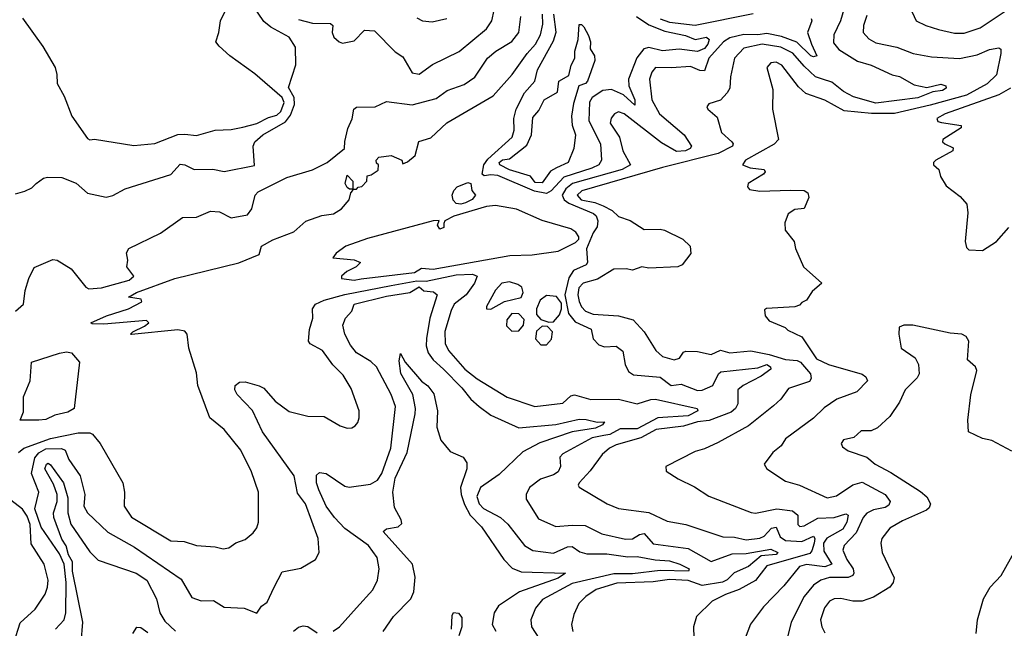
# Model space of a CAD drawing. Extents: x 1246230 to 1426786, y 660032 to 763141.
# Tile 191 of 256: x 1305973 to 1310218, y 720598 to 723221. Entities that reach past the tile are written whole.
import ezdxf

# ---------------------------------------------------------------- set-up
doc = ezdxf.new("R2010")
doc.units = 0

msp = doc.modelspace()

# ---------------------------------------------------------------- linework, layer by layer
at = {"layer": '0CON10XD'}
for points in [[(1305955, 722470), (1305995, 722481.2), (1306025, 722495.6), (1306044.4, 722515), (1306075, 722537.1), (1306092.3, 722542.3), (1306155, 722540), (1306216.2, 722516.2), (1306265, 722472.5), (1306345, 722455.6), (1306375, 722462.9), (1306427.8, 722492.2), (1306625, 722553.1), (1306665, 722597.5), (1306685, 722595.7), (1306725, 722575.6), (1306805, 722576.2), (1306855, 722566.7), (1306985, 722592.5), (1306978.8, 722675), (1306986, 722695), (1307020.6, 722725), (1307119.4, 722780.6), (1307140.6, 722809.4), (1307157.4, 722855), (1307155.6, 722885.6), (1307131.8, 722928.2), (1307163.5, 723026.5), (1307162.1, 723102.1), (1307135, 723145.8), (1307055, 723188.9), (1307025, 723212.4), (1306936.6, 723345)], [(1307175, 723221.2), (1307235, 723206.2), (1307313.6, 723203.6), (1307322.5, 723195), (1307320, 723165), (1307327.5, 723145), (1307350, 723125), (1307365, 723120), (1307415, 723130), (1307460, 723175), (1307502.3, 723172.3), (1307592.1, 723082.1), (1307625, 723060.8), (1307665, 722991.2), (1307695, 722986), (1307752.7, 723027.3), (1307867.1, 723082.9), (1307985, 723181.8), (1308008.5, 723215), (1308018.1, 723261.9)], [(1309529.2, 723275), (1309511.5, 723215), (1309484, 723155), (1309481.3, 723121.3), (1309505, 723091.7), (1309585, 723042.5), (1309644.4, 723024.4), (1309735, 722983.6), (1309766.5, 722976.5), (1309830.1, 722940.1), (1309885, 722928.4), (1309945, 722942.7), (1309966.2, 722935), (1309968.2, 722925), (1309951.4, 722915), (1309910.9, 722909.1), (1309845, 722884.4), (1309665, 722860.5), (1309568.5, 722888.5), (1309525, 722910.6), (1309475, 722951.1), (1309435, 722964.8), (1309404.9, 722974.9), (1309355, 723021), (1309306.9, 723076.9), (1309255, 723102.4), (1309175, 723115.1), (1309095, 723098.5), (1309054.7, 723055), (1309037.2, 722975), (1309035.5, 722925), (1309023.5, 722905), (1308995, 722874.4), (1308945, 722858.6), (1308935.8, 722845), (1308940, 722835), (1308980.2, 722800.2), (1308999.4, 722735), (1309043.5, 722695), (1309049.5, 722685), (1309046.5, 722675), (1308985, 722643.4), (1308745, 722583.3), (1308396.4, 722483.6), (1308376.2, 722465), (1308394.1, 722445), (1308452.7, 722432.7), (1308488.3, 722418.3), (1308528, 722398), (1308555, 722372.5), (1308605, 722354.9), (1308665, 722317), (1308735, 722318.2), (1308753.3, 722313.3), (1308832.5, 722275), (1308863.3, 722245), (1308866.7, 722213.3), (1308828.8, 722165), (1308810, 722155), (1308685, 722150), (1308655, 722156), (1308615, 722141.2), (1308587.4, 722147.4), (1308535, 722146.3), (1308465, 722102.6), (1308402.8, 722085), (1308384, 722065), (1308379.6, 722035), (1308385, 722006.9), (1308395, 721983.3), (1308412.8, 721965), (1308445, 721951.7), (1308555, 721945.1), (1308617.5, 721927.5), (1308665.9, 721875.9), (1308715.8, 721795.8), (1308745, 721769.9), (1308795, 721755.2), (1308818.2, 721761.8), (1308835, 721787.3), (1308845, 721792.1), (1308895, 721791.5), (1308955, 721778.5), (1308995, 721796.1), (1309035, 721785.2), (1309125, 721793.1), (1309205, 721777.9), (1309275, 721756.4), (1309325, 721752.7), (1309339.6, 721745), (1309383.4, 721695), (1309385.8, 721675), (1309378.2, 721661.8), (1309288.2, 721631.8), (1309254.3, 721585.7), (1309223.6, 721556.4), (1309115, 721470.3), (1308985, 721399.2), (1308925, 721370.8), (1308885, 721360.4), (1308758.8, 721295), (1308760, 721275), (1308811.7, 721241.7), (1308883, 721207), (1308945, 721167.9), (1309126.6, 721096.6), (1309146, 721094), (1309237.1, 721112.9), (1309305, 721104.1), (1309328.8, 721085), (1309328.2, 721045), (1309336.7, 721036.7), (1309355, 721040.2), (1309415, 721073.3), (1309485.1, 721074.9), (1309535, 721091.5), (1309545, 721086.2), (1309539.8, 721055), (1309522.4, 721025), (1309452.9, 720987.1), (1309439.2, 720965), (1309440.8, 720930.8), (1309475.2, 720874.8), (1309445, 720863.5), (1309365, 720873.4), (1309335.2, 720864.8), (1309268.2, 720781.8), (1309179.6, 720690.4), (1309123.7, 720616.3), (1309100.9, 720555)], [(1309810.7, 723275), (1309838, 723215), (1309880, 723195), (1309935, 723178.8), (1310003, 723163), (1310045, 723162.4), (1310115, 723186), (1310235, 723265.5)], [(1305954.7, 721965), (1305988.8, 721995), (1305996.4, 722053.6), (1306011.8, 722105), (1306035, 722152.5), (1306115, 722186.7), (1306133.9, 722183.9), (1306195, 722147.1), (1306257.9, 722067.9), (1306271.2, 722061.2), (1306325.7, 722065.7), (1306445, 722098.3), (1306465.6, 722115), (1306434.3, 722155), (1306438.5, 722185), (1306433.6, 722216.4), (1306443.5, 722235), (1306579.3, 722300.7), (1306675, 722367.7), (1306735, 722369.5), (1306795.6, 722395.6), (1306835, 722392), (1306885, 722366.5), (1306955, 722380.4), (1306973.7, 722405), (1306988.6, 722465), (1307000.8, 722479.2), (1307125, 722540.1), (1307235, 722573.5), (1307299, 722605), (1307374, 722665), (1307374.2, 722695.8), (1307387.8, 722752.2), (1307406.8, 722793.2), (1307414.2, 722835), (1307425, 722844.2), (1307505, 722844.7), (1307555, 722867.9), (1307665, 722853.5), (1307769, 722881), (1307816.5, 722915), (1307889, 722941), (1307935, 722972.4), (1307990.5, 723055), (1308025.4, 723085), (1308095, 723127.3), (1308124.8, 723165), (1308134.1, 723235)], [(1305967.3, 721355), (1305990, 721375), (1306105, 721416.1), (1306225, 721440.9), (1306275, 721440.3), (1306286.5, 721435), (1306320, 721395), (1306416.9, 721225), (1306424.5, 721185), (1306423.8, 721125), (1306455, 721077.5), (1306625, 720975.4), (1306682.4, 720972.4), (1306735, 720955.6), (1306815, 720949.5), (1306850.5, 720940.5), (1306875, 720944.4), (1306905, 720965.8), (1306945, 720980.8), (1306979.8, 721010.2), (1306995, 721031.2), (1307003.1, 721055), (1307002.7, 721185), (1306971.9, 721271.9), (1306925.9, 721365.9), (1306854.6, 721454.6), (1306793.1, 721505), (1306741.5, 721645), (1306735, 721698.8), (1306702.5, 721805), (1306694.5, 721865), (1306685, 721878.9), (1306655, 721884.1), (1306454.2, 721864.2), (1306450, 721865), (1306460, 721875), (1306510.7, 721899.3), (1306530, 721915), (1306520, 721925), (1306335, 721909.2), (1306285, 721910), (1306280, 721915), (1306347.5, 721945), (1306442.5, 721975), (1306500, 722005), (1306496.4, 722016.4), (1306442.5, 722025), (1306476.7, 722045), (1306642, 722105), (1306917.8, 722172.2), (1307005, 722208.8), (1307015.8, 722245), (1307065, 722272.5), (1307155, 722306.2), (1307207, 722353), (1307275, 722376.9), (1307325.3, 722384.7), (1307360, 722405), (1307393.3, 722445), (1307400, 722475), (1307410, 722485), (1307410, 722490), (1307395, 722490), (1307385, 722497.5), (1307376.7, 722515), (1307385, 722550), (1307410, 722525), (1307410, 722490), (1307425, 722490), (1307431.7, 722498.3), (1307448.3, 722501.7), (1307470, 722525), (1307471.7, 722548.3), (1307488.3, 722551.7), (1307518.3, 722571.7), (1307520, 722595), (1307511.7, 722601.7), (1307510, 722615), (1307521.7, 722628.3), (1307575, 722636), (1307620, 722615), (1307625, 722600), (1307645, 722607.5), (1307677.5, 722635), (1307693.6, 722696.4), (1307745, 722711.5), (1307815, 722776.8), (1308015, 722893.1), (1308096, 722984), (1308160.5, 723075), (1308196.9, 723115), (1308218.5, 723155), (1308228.9, 723201.1), (1308227.6, 723245)], [(1305985, 723226.7), (1306072.7, 723105), (1306125.4, 723015), (1306133.6, 722985), (1306134.2, 722945), (1306165, 722891.2), (1306197.3, 722805), (1306265, 722708.8), (1306275, 722702.9), (1306295, 722705.7), (1306465, 722679.2), (1306555, 722686.9), (1306654.8, 722725.2), (1306685, 722728), (1306735, 722721.4), (1306815, 722744.3), (1306885, 722747.3), (1306935, 722756.9), (1306996, 722774), (1307045, 722799.5), (1307081.5, 722808.5), (1307099.4, 722825), (1307113.7, 722863.7), (1307105.1, 722885), (1306987.2, 722987.2), (1306878.5, 723065), (1306833, 723107), (1306818.9, 723125), (1306832, 723165), (1306838, 723215), (1306857.8, 723255)], [(1307685, 723228.1), (1307710, 723215), (1307751.2, 723211.2), (1307815, 723225.3)], [(1308245, 722471.6), (1308192.3, 722482.3), (1308035, 722549.6), (1308005, 722552.7), (1307975, 722547.7), (1307967.4, 722555), (1307974.5, 722595), (1307990.7, 722619.3), (1308095.7, 722715), (1308105.6, 722745), (1308103.6, 722795), (1308113.8, 722835), (1308149.1, 722905), (1308193.8, 722955), (1308205.8, 723005), (1308275, 723129.1), (1308286.4, 723166.4), (1308275.7, 723245)], [(1308632.4, 723235), (1308685, 723198.7), (1308755, 723170.9), (1308843.2, 723153.2), (1308885, 723134.7), (1308935, 723145.3), (1308945.8, 723135), (1308939.8, 723115), (1308925, 723096.4), (1308895, 723083.6), (1308816.6, 723093.4), (1308745, 723086.7), (1308685, 723101), (1308663.5, 723095), (1308633.4, 723056.6), (1308598.5, 722965), (1308599.5, 722935), (1308624.8, 722875), (1308625, 722852.3), (1308576.2, 722896.2), (1308525, 722919.7), (1308487.1, 722915), (1308440.8, 722885), (1308430.4, 722865), (1308427.6, 722785), (1308477.3, 722685), (1308481.1, 722615), (1308470.3, 722595), (1308439.2, 722580.8), (1308318.6, 722541.4), (1308265, 722483.3), (1308245, 722471.6)], [(1309385, 723225.7), (1309388.6, 723215), (1309369.2, 723165), (1309386.5, 723115), (1309410, 723065), (1309395, 723061.2), (1309384.7, 723065), (1309324.4, 723124.4), (1309258.3, 723148.3), (1309195, 723160.6), (1309155, 723154.9), (1309095, 723156.6), (1309035, 723141.8), (1309008.3, 723125), (1308944.8, 723055), (1308925, 723000.9), (1308905, 723001), (1308865, 723019.5), (1308782.8, 723012.8), (1308714.6, 723015), (1308698.6, 722995), (1308688.6, 722965), (1308698.5, 722875), (1308731.1, 722815), (1308838, 722725), (1308870, 722675), (1308864.3, 722665), (1308844.2, 722655), (1308805, 722652.4), (1308740.1, 722690.1), (1308579.4, 722815)], [(1308735, 723224.6), (1308775, 723210.4), (1308885, 723197.7), (1309135, 723246.8)], [(1309625, 723238.6), (1309610.9, 723195), (1309610.5, 723165), (1309635, 723138.2), (1309665, 723121.1), (1309755, 723101.6), (1309825, 723075.3), (1309905, 723061.1), (1310025, 723053.6), (1310101.1, 723068.9), (1310155, 723092.5), (1310195, 723099.2), (1310202.9, 723092.9), (1310203.8, 723075), (1310185, 722983.1), (1310145, 722944.4), (1310055, 722895.4), (1309898.1, 722851.9), (1309745.7, 722815.7), (1309646.1, 722816.1), (1309528, 722828), (1309445, 722874.1), (1309362.4, 722902.4), (1309331.4, 722931.4), (1309259.4, 723025), (1309235, 723038.2), (1309211.2, 723035), (1309194.4, 723014.4), (1309219.8, 722919.8), (1309219.5, 722835), (1309244.4, 722705), (1309225.8, 722684.2), (1309102, 722615), (1309090, 722595), (1309122.1, 722582.1), (1309182.5, 722575), (1309186.7, 722565), (1309180, 722555), (1309113.8, 722515), (1309110.7, 722500.7), (1309119.3, 722489.3), (1309165, 722481.1), (1309295, 722485.4), (1309355, 722484.4), (1309370.8, 722475), (1309375.6, 722455), (1309355, 722407.5), (1309315, 722403.3), (1309286.4, 722383.6), (1309272.5, 722345), (1309273, 722313), (1309312.5, 722265), (1309317.5, 722235), (1309352.5, 722155), (1309431.2, 722085), (1309390.5, 722049.5), (1309365, 722012.5), (1309345, 722002.5), (1309335, 721990), (1309315, 721983.3), (1309193.6, 721976.4), (1309185, 721970), (1309188, 721945), (1309205, 721922.5), (1309273.6, 721893.6), (1309285, 721882.5), (1309345, 721853.8), (1309409.1, 721759.1), (1309460, 721735), (1309605, 721692.8), (1309622, 721682), (1309628, 721665), (1309582.8, 721617.2), (1309496.9, 721585), (1309441.8, 721548.2), (1309396.2, 721503.8), (1309275.3, 721414.7), (1309255.6, 721385)], [(1308225, 722518), (1308195, 722519.6), (1308175, 722546.9), (1308085, 722574.3), (1308043.2, 722595), (1308040.5, 722605), (1308055, 722616.1), (1308085, 722620.9), (1308159.7, 722680.3), (1308180, 722725), (1308185, 722799.5), (1308210.7, 722829.3), (1308235, 722875.8), (1308291.7, 722908.3), (1308297.7, 722955), (1308340.3, 722979.7), (1308350.8, 723025), (1308366.2, 723055), (1308367.1, 723085), (1308380.9, 723135), (1308385, 723200), (1308395, 723200), (1308405, 723190), (1308425, 723152.5), (1308434, 723125), (1308433.3, 723095), (1308451.2, 723065), (1308452.9, 723045), (1308421.2, 722955), (1308412.5, 722945), (1308384.2, 722935.8), (1308360.9, 722859.1), (1308352.5, 722805), (1308355.7, 722765.7), (1308368.8, 722725), (1308362.5, 722665), (1308337.5, 722605), (1308287.2, 722582.8), (1308262, 722568), (1308225, 722518)], [(1310244.5, 722925.5), (1310195, 722896.8), (1309964, 722815), (1309927.5, 722795), (1309932.5, 722782.5), (1309947.7, 722777.7), (1310032.5, 722765), (1310032.5, 722755), (1309953.3, 722705), (1309952.5, 722695), (1309962.5, 722685), (1309998, 722668), (1309996.2, 722655), (1309923.8, 722615), (1309913.8, 722605), (1309913.3, 722595), (1309936.7, 722575), (1309942.9, 722545), (1309967.3, 722505), (1310028.4, 722458.4), (1310057.3, 722425), (1310061.8, 722388.2), (1310050, 722265), (1310055, 722238.8), (1310065, 722229.2), (1310125, 722226), (1310185.4, 722264.6), (1310238.6, 722325)], [(1308579.4, 722815), (1308555, 722822.9), (1308537.1, 722815), (1308523.3, 722796.7), (1308519.6, 722775), (1308559.2, 722715), (1308573.3, 722655), (1308606.8, 722595), (1308570.8, 722575), (1308356.7, 722515), (1308328, 722492), (1308312.3, 722465), (1308320.7, 722445), (1308340.1, 722430.1), (1308447.3, 722385), (1308458.2, 722375), (1308465.5, 722354.5), (1308462.5, 722327.5), (1308445, 722302.5), (1308417.3, 722232.7), (1308421.2, 722175), (1308415, 722164.4), (1308360.4, 722139.6), (1308341.2, 722108.8), (1308323.9, 722035), (1308338.8, 721955), (1308368.5, 721918.5), (1308437.7, 721887.7), (1308446.1, 721845), (1308470, 721820), (1308495, 721811.2), (1308545, 721813.3), (1308573, 721793), (1308583.8, 721735), (1308598.2, 721705), (1308620.1, 721690.1), (1308735, 721680.8), (1308782.5, 721645), (1308825, 721650.8), (1308895, 721622.5), (1308915, 721623.8), (1308962, 721645), (1308986.7, 721695), (1308996.8, 721703.2), (1309155, 721720), (1309195, 721734.8), (1309210, 721725), (1309212.4, 721715), (1309170.5, 721685), (1309092.9, 721645), (1309070, 721625), (1309070, 721565), (1309059.6, 721545), (1309040.8, 721529.2), (1308945.8, 721494.2), (1308895, 721487.9), (1308835, 721468.6), (1308717.1, 721455), (1308651.1, 721418.9), (1308545, 721388.4), (1308516.2, 721373.8), (1308485, 721346.4), (1308433, 721277), (1308385.8, 721225), (1308381.2, 721215), (1308385.9, 721205.9), (1308506, 721135), (1308555, 721114.7), (1308685, 721097.8), (1308765, 721060), (1308845, 721045.3), (1309005, 720992.5), (1309055, 720990.9), (1309105, 720980), (1309165, 720986.8), (1309182.6, 720995), (1309215, 721030), (1309234.5, 721034.5), (1309252, 720992), (1309275, 720976.6), (1309345, 720972.5), (1309396.4, 720995), (1309402, 720985), (1309399.2, 720965), (1309388.6, 720931.4), (1309379.3, 720920.7), (1309195, 720867.2), (1309145, 720803.8), (1309075.7, 720765), (1309015.7, 720744.3), (1308959.2, 720715), (1308891.5, 720648.5), (1308878.6, 720605), (1308883.2, 720463.2)], [(1307875, 722426.1), (1307855, 722428.7), (1307842.3, 722442.3), (1307836.9, 722465), (1307844.6, 722485), (1307859.7, 722500.3), (1307905, 722519.6), (1307917.7, 722515), (1307922.3, 722485), (1307938.3, 722465), (1307924.2, 722445.8), (1307895, 722431.8), (1307875, 722426.1)], [(1307415, 722098.9), (1307445, 722104.1), (1307675, 722131.8), (1307705, 722149.3), (1307755.9, 722145.9), (1308086, 722205), (1308182.3, 722207.7), (1308295, 722223.2), (1308368.9, 722261.1), (1308384.3, 722275), (1308384.5, 722285), (1308370.9, 722305), (1308349, 722319), (1308225, 722355.4), (1308115, 722403.5), (1308025, 722420.2), (1307985, 722416), (1307845, 722374.6), (1307805.9, 722354.1), (1307801.7, 722341.7), (1307801.4, 722325), (1307785, 722318.2), (1307773.9, 722335), (1307781.2, 722355), (1307755, 722353.3), (1307472.9, 722277.1), (1307378.8, 722245), (1307337.5, 722215), (1307322.5, 722195), (1307415, 722185.8), (1307442.5, 722175), (1307423.3, 722155), (1307383.3, 722135), (1307360, 722115), (1307360, 722105), (1307415, 722098.9)], [(1306126.9, 720595), (1306164.8, 720635.2), (1306172.1, 720665), (1306172.7, 720795), (1306164.9, 720875), (1306145, 720918.8), (1306065, 721033.9), (1306037.8, 721112.2), (1306055.4, 721185), (1306023.1, 721265), (1306037.7, 721332.3), (1306055.7, 721354.3), (1306085, 721371.2), (1306153.5, 721373.5), (1306169.2, 721365), (1306184.2, 721325), (1306234.1, 721255), (1306253.1, 721175), (1306249.6, 721125), (1306265.5, 721095), (1306352.9, 721012.9), (1306467.2, 720947.2), (1306669.3, 720809.3), (1306715, 720731.5), (1306755, 720716.2), (1306808.5, 720718.5), (1306855, 720689.4), (1306940, 720685), (1306995, 720663.8), (1307016, 720694), (1307039.4, 720710.6), (1307069.4, 720775), (1307105, 720841.2), (1307185, 720857.5), (1307248.1, 720895), (1307264.3, 720925), (1307260, 720985), (1307205.9, 721135), (1307170.9, 721180.9), (1307155.9, 721255), (1307020, 721445), (1306977.3, 721537.3), (1306910, 721605), (1306900, 721625), (1306901.2, 721645), (1306921.2, 721658.8), (1306945, 721660), (1307005, 721642.5), (1307025, 721632.7), (1307075, 721576.7), (1307135, 721532.1), (1307215, 721511.5), (1307285, 721510.6), (1307355, 721470), (1307385, 721460.8), (1307405, 721462.5), (1307419.1, 721470.9), (1307430.8, 721485), (1307436.4, 721505), (1307435.9, 721535), (1307401.6, 721631.6), (1307368.3, 721688.3), (1307322.7, 721732.7), (1307277.8, 721795), (1307225, 721824.5), (1307218.8, 721835), (1307222.4, 721885), (1307237.5, 721935), (1307235.4, 721975), (1307248, 721995), (1307285, 722012.2), (1307374.2, 722035.8), (1307575, 722075.1), (1307685.9, 722095.9), (1307725, 722094.2), (1307855, 722121), (1307925, 722124.6), (1307945.6, 722115), (1307934.1, 722085), (1307898.2, 722035), (1307846.6, 721995), (1307832.6, 721967.4), (1307806.5, 721876.5), (1307807.4, 721825), (1307822.4, 721795), (1307891.6, 721715), (1307945, 721673.7), (1308075, 721594.6), (1308194.1, 721554.1), (1308315, 721568.5), (1308349.7, 721600.3), (1308365, 721604.6), (1308435, 721583.6), (1308555, 721585.2), (1308635, 721566), (1308695, 721584.4), (1308715, 721584.8), (1308894, 721545), (1308896.7, 721535), (1308855, 721513.8), (1308725, 721505.5), (1308635, 721457.6), (1308562.4, 721457.6), (1308516.8, 721433.2), (1308491.6, 721428.4), (1308441.4, 721418.6), (1308315, 721350), (1308302.5, 721335), (1308304.8, 721295), (1308295, 721272.9), (1308275, 721259.7), (1308219, 721241), (1308170.7, 721205), (1308156.9, 721175), (1308157.3, 721155), (1308209.4, 721069.4), (1308285, 721036.2), (1308355, 721042.9), (1308410.6, 721040.6), (1308482.5, 721005), (1308585, 720982.5), (1308615, 720984.3), (1308645, 721003), (1308665, 721006.9), (1308705, 720961.6), (1308855, 720941.7), (1308955, 720885.9), (1309045, 720919.3), (1309105, 720920.6), (1309211.1, 720938.9), (1309241.8, 720925), (1309235, 720915.5), (1309170.1, 720909.9), (1309115, 720864.3), (1309053.5, 720836.5), (1309022.9, 720807.1), (1309003.1, 720796.9), (1308915, 720782.1), (1308855, 720804.2), (1308775, 720808.8), (1308705, 720798.3), (1308547.8, 720792.2), (1308458.2, 720765), (1308413.5, 720735), (1308383.8, 720705), (1308361.9, 720658.1), (1308352.5, 720615), (1308357.3, 720585)], [(1308005, 721972.9), (1308063.4, 722006.6), (1308135, 722023.2), (1308144.1, 722045), (1308137.7, 722067.7), (1308120.1, 722080.1), (1308085, 722090.8), (1308051.8, 722085), (1308024.6, 722055), (1307985.7, 721985), (1307986.2, 721975), (1308005, 721972.9)], [(1307325, 720585.6), (1307352.5, 720605), (1307425, 720686), (1307495, 720764.2), (1307515.6, 720805), (1307523.3, 720855), (1307513.9, 720903.9), (1307477.5, 720955), (1307375, 721028.8), (1307330.2, 721075), (1307294.9, 721124.9), (1307262.3, 721195), (1307253.3, 721225), (1307252.5, 721257.5), (1307265, 721270), (1307295, 721265.5), (1307375, 721210.6), (1307394, 721206), (1307485, 721219.4), (1307515, 721237.1), (1307534.8, 721265), (1307572.6, 721375), (1307593.4, 721553.4), (1307574.6, 721605), (1307510.8, 721725), (1307487.3, 721747.3), (1307425, 721785.8), (1307398.6, 721818.6), (1307375.3, 721865), (1307365.5, 721905), (1307378.2, 721935), (1307404.5, 721965), (1307414.7, 721995), (1307555, 722029.9), (1307655, 722044.9), (1307695, 722069.1), (1307715, 722052), (1307757.6, 722047.6), (1307772.6, 722035), (1307741, 721935), (1307726.8, 721846.8), (1307726.2, 721815), (1307734.8, 721785), (1307755.7, 721755), (1307800.7, 721715), (1307878.6, 721635), (1307917.4, 721585), (1307953.5, 721553.5), (1308005, 721517.2), (1308125, 721461.9), (1308285, 721476.9), (1308385, 721499.8), (1308415, 721497.6)], [(1308255, 721917.4), (1308275, 721918.8), (1308300.9, 721949.1), (1308309.5, 721975), (1308309.3, 721999.3), (1308287.6, 722027.6), (1308245, 722032.7), (1308217.4, 722012.6), (1308201.7, 721975), (1308200.7, 721950.7), (1308219.3, 721929.3), (1308255, 721917.4)], [(1308095, 721878.4), (1308125, 721879.8), (1308145.8, 721904.2), (1308148.6, 721928.6), (1308125, 721953.5), (1308095, 721955.3), (1308072.8, 721927.2), (1308071.9, 721901.9), (1308095, 721878.4)], [(1310251.3, 721361.3), (1310165, 721407.5), (1310125, 721415.6), (1310064.5, 721445), (1310060.7, 721495), (1310074, 721604), (1310099.4, 721709.4), (1310094.7, 721724.7), (1310060, 721755), (1310064.8, 721835), (1310053.5, 721855), (1310036, 721865), (1309985, 721870.1), (1309823.8, 721905), (1309785, 721904.8), (1309765, 721896), (1309763.5, 721865), (1309774.2, 721805), (1309834.2, 721764.2), (1309847.8, 721735), (1309851.2, 721695), (1309842.1, 721677.9), (1309790.6, 721625), (1309766.9, 721573.1), (1309725, 721510.8), (1309671.7, 721461.7), (1309645, 721449.5), (1309600.7, 721449.3), (1309569.5, 721420.5), (1309525, 721410), (1309514.4, 721395), (1309520.3, 721380.3), (1309545, 721362.9), (1309625, 721335.6), (1309662, 721305), (1309729.8, 721269.8), (1309857.7, 721187.7), (1309884.8, 721164.8), (1309900.9, 721135), (1309895, 721117.8), (1309882.5, 721107.5), (1309778.8, 721061.2), (1309725, 721030), (1309690.8, 720985), (1309686.2, 720965), (1309691.8, 720925), (1309743.6, 720815), (1309739.1, 720795), (1309724.4, 720775), (1309655, 720731.8), (1309605, 720714.7), (1309565, 720714.7), (1309513.3, 720726.7), (1309485, 720724.6), (1309465, 720714.6), (1309443.5, 720686.5), (1309426.6, 720635), (1309431.9, 720605), (1309445, 720578.1)], [(1308245, 721820), (1308266.6, 721843.4), (1308269.8, 721875), (1308248.1, 721898.1), (1308225, 721900.5), (1308201.3, 721878.7), (1308196.5, 721845), (1308220.1, 721820.1), (1308245, 721820)], [(1306055, 721494.5), (1305974.7, 721495), (1305988.5, 721531.5), (1305989.5, 721595), (1306018.2, 721665), (1306024, 721745), (1306145, 721783.6), (1306175, 721788.9), (1306195.7, 721785.7), (1306230, 721745), (1306208.1, 721545), (1306181, 721529), (1306125, 721515.9), (1306085, 721498.3), (1306055, 721494.5)], [(1307540.3, 720585), (1307585, 720649.6), (1307658.9, 720725), (1307672.7, 720755), (1307678.3, 720818.3), (1307666.1, 720875), (1307540.8, 721015), (1307555, 721026.9), (1307604.7, 721035.3), (1307620.4, 721049.6), (1307618.3, 721065), (1307589.3, 721119.3), (1307581.1, 721185), (1307592, 721245), (1307642.9, 721355), (1307678.3, 721521.7), (1307679.7, 721545), (1307668.7, 721605), (1307616.2, 721696.2), (1307609.6, 721750.4), (1307615, 721782.5), (1307634.4, 721745), (1307705, 721663.3), (1307732.7, 721642.7), (1307758.3, 721608.3), (1307774.4, 721535.6), (1307771.4, 721465), (1307789.1, 721409.1), (1307829.7, 721359.7), (1307885.2, 721335.2), (1307901.2, 721311.2), (1307901.2, 721285), (1307873.9, 721205), (1307876.7, 721175), (1307891.2, 721131.2), (1307915.3, 721085.3), (1307964.7, 721035), (1308060, 720895), (1308097, 720857), (1308135, 720841.7), (1308326, 720835), (1308295, 720814), (1308128.5, 720755), (1308036.7, 720695), (1308019.3, 720665), (1308009.5, 720615), (1308026, 720586)], [(1308415, 721497.6), (1308463.2, 721486.8), (1308495, 721488), (1308485.6, 721475), (1308455, 721461.2), (1308355, 721444.1), (1308215, 721397), (1308142.1, 721357.9), (1308039.8, 721260.2), (1307960, 721205), (1307943.4, 721166.6), (1307953.7, 721135), (1307972.9, 721115), (1308046.2, 721076.2), (1308077.2, 721047.2), (1308149.4, 720955), (1308185, 720933.4), (1308275, 720921.3), (1308335, 720948.6), (1308355, 720950.9), (1308387.7, 720927.7), (1308418.9, 720918.9), (1308505, 720919.7), (1308595, 720906.5), (1308635, 720908.1), (1308713.5, 720893.5), (1308775, 720888.3), (1308818.9, 720875), (1308859.1, 720855), (1308856, 720845), (1308735, 720846.6), (1308615, 720832.3), (1308535, 720833.3), (1308355, 720790.6), (1308227.1, 720722.9), (1308197.1, 720685), (1308176.5, 720635), (1308180, 720605), (1308210.9, 720555)], [(1309255.6, 721385), (1309220, 721355), (1309182.5, 721305), (1309194, 721285), (1309275, 721231.9), (1309335, 721214.4), (1309455, 721160.4), (1309495, 721168.9), (1309565, 721217), (1309605, 721228.5), (1309704.5, 721175), (1309726.1, 721145), (1309721, 721129), (1309705, 721118.1), (1309655, 721109.2), (1309625, 721094.8), (1309609.9, 721075), (1309579.9, 721010.1), (1309527.3, 720955), (1309522.2, 720935), (1309538.9, 720895), (1309566.5, 720855), (1309570.2, 720835), (1309564.8, 720825.2), (1309545, 720817), (1309465, 720817.2), (1309426.7, 720805), (1309395.5, 720784.5), (1309355.9, 720735), (1309300, 720625), (1309285.5, 720565)], [(1306237.8, 720535), (1306245.2, 720625), (1306200.2, 720845), (1306200.8, 720885), (1306183.4, 720915), (1306173.2, 720953.2), (1306155, 720982.8), (1306119.6, 721075), (1306118.1, 721095), (1306134.4, 721145), (1306134.4, 721175), (1306118.5, 721218.5), (1306081.6, 721285), (1306088.5, 721305), (1306095, 721310), (1306105, 721303.2), (1306161, 721225), (1306180.8, 721160.8), (1306179.7, 721095), (1306193.6, 721046.4), (1306275, 720927.8), (1306311.7, 720891.7), (1306475, 720836), (1306520.8, 720805), (1306563.1, 720725), (1306577.6, 720665), (1306599, 720629), (1306645, 720586.2)], [(1305947.5, 720535), (1305975, 720621.4), (1306039, 720681), (1306082.1, 720745), (1306093.1, 720775), (1306095.3, 720805), (1306078.1, 720875), (1306022.5, 720962.5), (1306017.3, 721045), (1306005, 721081.2), (1305985, 721111.4), (1305916.4, 721165)], [(1310097.5, 720575), (1310103.1, 720635), (1310128.2, 720725), (1310157.8, 720775), (1310205.5, 720825), (1310305, 721005.6)], [(1307834.1, 720595), (1307837, 720653), (1307843.4, 720666.6), (1307865, 720663.6), (1307879.2, 720645), (1307880, 720605), (1307866.7, 720565)], [(1306460, 720575), (1306477.6, 720602.4), (1306495, 720602.1), (1306525, 720579.5)], [(1307153.8, 720586.2), (1307175, 720602.9), (1307195, 720608.5), (1307215, 720605.5), (1307255, 720578.1)]]:
    msp.add_lwpolyline(points, dxfattribs=at)

doc.saveas('drawing.dxf')
